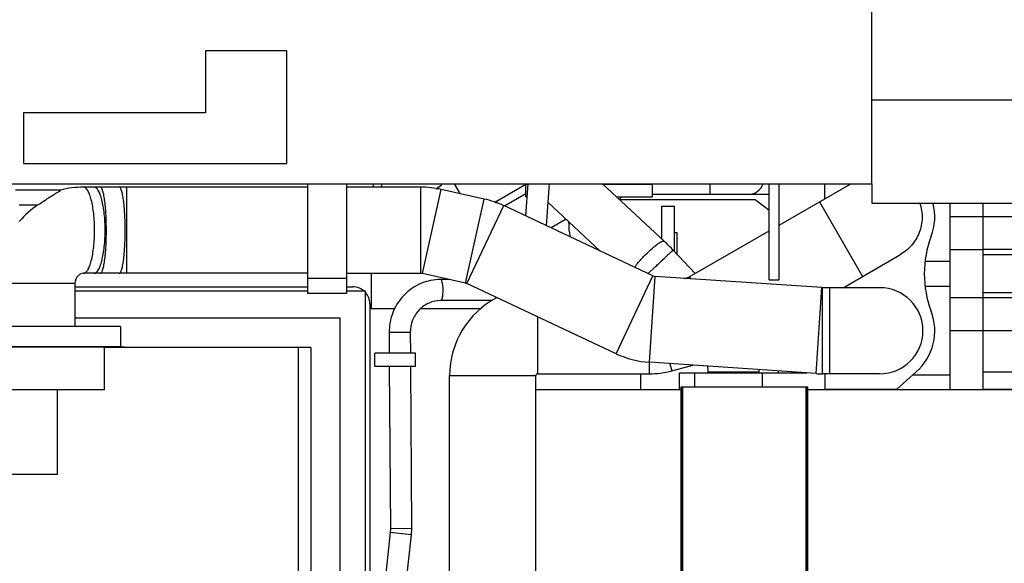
# Model space of a CAD drawing. Header units: millimetres. Extents: x 0 to 1189, y 0 to 841.
# Tile 127 of 172: x 405 to 452, y 651 to 676. Entities that reach past the tile are written whole.
import ezdxf

# ---------------------------------------------------------------- set-up
doc = ezdxf.new("R2010")
doc.units = ezdxf.units.MM
doc.header["$LTSCALE"] = 65.395
for name, color, linetype in [('1907_853700_34_ABL189', 7, 'CONTINUOUS'), ('1907_853700_34_P01_PBL190', 7, 'CONTINUOUS'), ('1907_853700_36_ABL186', 7, 'CONTINUOUS'), ('1907_853700_36_P01_PBL187', 7, 'CONTINUOUS'), ('1907_853700_50_ABL78', 7, 'CONTINUOUS'), ('1907_853700_50_P01_PBL92', 7, 'CONTINUOUS'), ('1907_853800_09_ABL76', 7, 'CONTINUOUS'), ('1907_861600_05_SIMPLE1_A#AF18_ABL216', 7, 'CONTINUOUS'), ('1907_861600_05_SIMPLE1_T1_A_PBL217', 7, 'CONTINUOUS'), ('1947_111100_12_SIMPLE1_T1_X_PBL222', 7, 'CONTINUOUS'), ('1947_111100_12_SIMPLE1_X_ABL221', 7, 'CONTINUOUS'), ('1947_832000_08_SIMPLE1_T2_X_PBL251', 7, 'CONTINUOUS'), ('1947_832000_08_SIMPLE1_X_ABL250', 7, 'CONTINUOUS'), ('32007_060000_TLKGS_KGS_ABL74', 7, 'CONTINUOUS'), ('32007_060000_TLKGS_KGS_V_ABL4', 7, 'CONTINUOUS'), ('32007_061000_TLKGS_KGS_ABL75', 7, 'CONTINUOUS'), ('32007_061000_TLKGS_KGS_V_ABL50', 7, 'CONTINUOUS'), ('32007_062000_TLKGS_KGS_TL_V_ABL5', 7, 'CONTINUOUS'), ('32007_116500_01_SIMPLE1_T1_X_PBL237', 7, 'CONTINUOUS'), ('32007_116500_01_SIMPLE1_X#AF3_ABL236', 7, 'CONTINUOUS'), ('32007_390200_01_SIMPLE1_T2_X_PBL230', 7, 'CONTINUOUS'), ('32007_390200_01_SIMPLE1_X#AF0_ABL229', 7, 'CONTINUOUS'), ('32007_723600_02_SIMPLE1_T1_X_PBL14', 7, 'CONTINUOUS'), ('32007_723600_02_SIMPLE1_X_ABL13', 7, 'CONTINUOUS'), ('32007_728000_01_SIMPLE1_T1_X_PBL18', 7, 'CONTINUOUS'), ('32007_728000_01_SIMPLE1_T2_X_PBL19', 7, 'CONTINUOUS'), ('32007_728000_01_SIMPLE1_T3_X_PBL166', 7, 'CONTINUOUS'), ('32007_728000_01_SIMPLE1_T3_X_PBL48', 7, 'CONTINUOUS'), ('32007_728000_01_SIMPLE1_X_ABL17', 7, 'CONTINUOUS'), ('32007_833000_01_SIMPLE1_T3_X_PBL22', 7, 'CONTINUOUS'), ('32007_833000_01_SIMPLE1_X#AF0_ABL21', 7, 'CONTINUOUS'), ('32007_849400_02_SIMPLE1_A_ABL138', 7, 'CONTINUOUS'), ('32007_849400_02_SIMPLE1_T1_A_PBL227', 7, 'CONTINUOUS'), ('32007_849400_02_SIMPLE1_T2_A_PBL139', 7, 'CONTINUOUS'), ('32087_000000_TLKGS_MARKETING_ABL3', 7, 'CONTINUOUS'), ('32087_030000_TLKGS_V_ABL9', 7, 'CONTINUOUS'), ('32087_100000_TLKGS_V_ABL206', 7, 'CONTINUOUS'), ('32087_111000_01_SIMPLE1_X_ABL220', 7, 'CONTINUOUS'), ('32087_300000_TLKGS_V_ABL228', 7, 'CONTINUOUS'), ('32087_700000_TLKGS_V_ABL10', 7, 'CONTINUOUS'), ('32087_727000_01_SIMPLE1_T1_X_PBL12', 7, 'CONTINUOUS'), ('32087_727000_01_SIMPLE1_X_ABL11', 7, 'CONTINUOUS'), ('32087_800000_TLKGS_V_ABL20', 7, 'CONTINUOUS'), ('34007_452000_01_SIMPLE1_T1_X_PBL205', 7, 'CONTINUOUS'), ('34007_452000_01_SIMPLE1_X_ABL204', 7, 'CONTINUOUS'), ('new_view_2_VBL0', 7, 'CONTINUOUS')]:
    doc.layers.add(name, color=color, linetype=linetype)

# ---------------------------------------------------------------- blocks, each defined once
blk = doc.blocks.new('32007_723600_02_SIMPLE1_T1_X_PBL14', base_point=(410.278, 650.941))
at = {"layer": '32007_723600_02_SIMPLE1_T1_X_PBL14', "color": 9, "linetype": 'Continuous'}
blk.add_line((422.098, 668.561), (422.098, 668.721), dxfattribs=at)
at = {"layer": '32007_723600_02_SIMPLE1_T1_X_PBL14', "color": 7, "linetype": 'Continuous'}
for p, q in [((422.498, 668.561), (422.498, 668.721)), ((421.978, 664.481), (421.978, 662.801)), ((407.966, 663.841), (418.978, 663.841)), ((420.818, 663.841), (421.125, 663.841)), ((421.925, 663.041), (421.925, 636.361)), ((423.094, 662.801), (421.978, 662.801)), ((427.161, 662.801), (424.313, 662.801)), ((434.738, 659.721), (434.738, 658.961))]:
    blk.add_line(p, q, dxfattribs=at)
for start, end in [(48.7885, 90), (0, 41.2115)]:
    blk.add_arc((421.125, 663.041), 0.8, start, end, dxfattribs=at)
blk = doc.blocks.new('32007_723600_02_SIMPLE1_X_ABL13', base_point=(410.278, 650.941))
at = {"layer": '32007_723600_02_SIMPLE1_T1_X_PBL14'}
blk.add_blockref('32007_723600_02_SIMPLE1_T1_X_PBL14', (410.278, 650.941), dxfattribs=at)
blk = doc.blocks.new('32007_728000_01_SIMPLE1_T1_X_PBL18', base_point=(411.725, 649.781))
at = {"layer": '32007_728000_01_SIMPLE1_T1_X_PBL18', "color": 7, "linetype": 'Continuous'}
for p, q in [((401.725, 663.641), (401.725, 661.001)), ((403.886, 663.641), (401.725, 663.641)), ((418.978, 663.641), (407.966, 663.641)), ((421.725, 663.641), (420.818, 663.641)), ((421.725, 640.481), (421.725, 663.641)), ((401.725, 658.961), (401.725, 640.481)), ((401.725, 638.601), (401.725, 635.921)), ((421.725, 635.921), (421.725, 637.801)), ((401.725, 635.921), (403.933, 635.921)), ((408.055, 635.921), (415.747, 635.921)), ((419.347, 635.921), (421.725, 635.921))]:
    blk.add_line(p, q, dxfattribs=at)
blk = doc.blocks.new('32007_728000_01_SIMPLE1_T2_X_PBL19', base_point=(411.725, 649.781))
at = {"layer": '32007_728000_01_SIMPLE1_T2_X_PBL19', "color": 7, "linetype": 'Continuous'}
for p, q in [((402.925, 662.361), (402.925, 661.966)), ((403.886, 662.361), (402.925, 662.361)), ((420.525, 662.361), (407.966, 662.361)), ((420.525, 640.481), (420.525, 662.361)), ((401.725, 658.961), (401.725, 661.001)), ((401.725, 661.001), (410.305, 661.001)), ((402.925, 661.006), (402.925, 661.001)), ((409.372, 658.961), (409.372, 660.961)), ((419.125, 660.961), (409.372, 660.961)), ((410.297, 661.001), (410.297, 660.961)), ((410.305, 661.001), (410.305, 660.961)), ((418.531, 660.961), (418.531, 644.481)), ((419.125, 660.961), (419.125, 644.481)), ((409.372, 658.961), (401.725, 658.961)), ((402.925, 658.961), (402.925, 640.481)), ((403.245, 658.961), (403.245, 654.961)), ((407.118, 658.961), (407.118, 654.961)), ((407.118, 654.961), (403.245, 654.961)), ((404.325, 654.961), (404.325, 644.481)), ((404.92, 654.961), (404.92, 644.481)), ((409.044, 640.481), (409.044, 646.081)), ((409.044, 646.081), (416.591, 646.081)), ((412.215, 640.481), (412.215, 646.081)), ((415.546, 640.481), (415.546, 646.081)), ((415.561, 640.481), (415.561, 646.081)), ((416.309, 640.481), (416.309, 646.081)), ((416.591, 644.481), (416.591, 646.081)), ((403.245, 640.481), (403.245, 644.481)), ((403.245, 644.481), (407.118, 644.481)), ((407.118, 640.481), (407.118, 644.481)), ((416.427, 640.481), (416.427, 644.481)), ((416.427, 644.481), (420.205, 644.481)), ((420.205, 640.481), (420.205, 644.481)), ((401.725, 638.601), (401.725, 640.481)), ((421.725, 640.481), (401.725, 640.481)), ((421.725, 640.481), (421.725, 638.601)), ((421.725, 638.601), (401.725, 638.601)), ((402.925, 638.601), (402.925, 638.521)), ((402.925, 637.721), (402.925, 637.201)), ((420.525, 637.201), (420.525, 637.801)), ((402.925, 637.201), (403.886, 637.201)), ((407.966, 637.201), (415.749, 637.201)), ((419.349, 637.201), (420.525, 637.201))]:
    blk.add_line(p, q, dxfattribs=at)
at = {"layer": '32007_728000_01_SIMPLE1_T2_X_PBL19', "color": 9, "linetype": 'Continuous'}
for p, q in [((409.422, 661.001), (409.422, 660.961)), ((409.507, 661.001), (409.507, 660.961)), ((409.913, 661.001), (409.913, 660.961)), ((410.293, 661.001), (410.293, 660.961)), ((404.729, 638.601), (404.729, 640.481)), ((407.629, 638.601), (407.629, 640.481)), ((415.822, 638.601), (415.822, 640.481)), ((418.722, 638.601), (418.722, 640.481))]:
    blk.add_line(p, q, dxfattribs=at)
blk = doc.blocks.new('32007_728000_01_SIMPLE1_T3_X_PBL48', base_point=(411.725, 638.201))
at = {"layer": '32007_728000_01_SIMPLE1_T3_X_PBL48', "color": 7, "linetype": 'Continuous'}
for p, q in [((407.525, 637.801), (407.525, 638.601)), ((407.629, 638.601), (415.822, 638.601)), ((415.925, 637.801), (415.925, 638.601)), ((407.525, 637.801), (415.925, 637.801))]:
    blk.add_line(p, q, dxfattribs=at)
blk = doc.blocks.new('32007_728000_01_SIMPLE1_T3_X_PBL166', base_point=(418.825, 638.201))
at = {"layer": '32007_728000_01_SIMPLE1_T3_X_PBL166', "color": 7, "linetype": 'Continuous'}
for p, q in [((418.722, 638.601), (421.725, 638.601)), ((421.725, 638.525), (421.725, 638.601)), ((415.925, 637.801), (421.722, 637.801))]:
    blk.add_line(p, q, dxfattribs=at)
blk = doc.blocks.new('32007_728000_01_SIMPLE1_X_ABL17', base_point=(411.725, 649.781))
at = {"layer": '32007_728000_01_SIMPLE1_T1_X_PBL18'}
blk.add_blockref('32007_728000_01_SIMPLE1_T1_X_PBL18', (411.725, 649.781), dxfattribs=at)
at = {"layer": '32007_728000_01_SIMPLE1_T2_X_PBL19'}
blk.add_blockref('32007_728000_01_SIMPLE1_T2_X_PBL19', (411.725, 649.781), dxfattribs=at)
at = {"layer": '32007_728000_01_SIMPLE1_T3_X_PBL166'}
blk.add_blockref('32007_728000_01_SIMPLE1_T3_X_PBL166', (418.825, 638.201), dxfattribs=at)
at = {"layer": '32007_728000_01_SIMPLE1_T3_X_PBL48'}
blk.add_blockref('32007_728000_01_SIMPLE1_T3_X_PBL48', (411.725, 638.201), dxfattribs=at)
blk = doc.blocks.new('32007_849400_02_SIMPLE1_T2_A_PBL139', base_point=(426.288, 647.61))
at = {"layer": '32007_849400_02_SIMPLE1_T2_A_PBL139', "color": 7, "linetype": 'Continuous'}
for p, q in [((429.407, 668.721), (429.295, 667.196)), ((430.41, 668.721), (430.264, 666.74)), ((425.674, 664.19), (425.272, 664.189)), ((427.701, 663.195), (425.274, 663.189)), ((422.835, 661.674), (422.841, 660.701)), ((423.835, 661.68), (423.841, 660.701)), ((422.165, 660.061), (422.165, 660.701)), ((424.085, 660.701), (422.165, 660.701)), ((424.085, 660.061), (424.085, 660.701)), ((424.085, 660.061), (422.165, 660.061)), ((422.845, 660.061), (422.894, 652.384)), ((423.845, 660.061), (423.894, 652.391)), ((422.894, 652.384), (422.885, 652.212)), ((423.894, 652.391), (423.879, 652.104)), ((422.885, 652.212), (422.509, 648.762)), ((423.879, 652.104), (423.503, 648.653)), ((422.509, 648.762), (422.494, 648.493)), ((423.503, 648.653), (423.494, 648.492)), ((422.494, 648.493), (422.489, 642.881)), ((423.494, 648.492), (423.489, 642.881)), ((422.325, 642.241), (422.325, 642.881)), ((424.245, 642.881), (422.325, 642.881)), ((424.245, 642.241), (424.245, 642.881)), ((424.245, 642.241), (422.325, 642.241)), ((422.489, 642.241), (422.483, 636.417)), ((423.489, 642.241), (423.483, 636.416)), ((423.52, 635.132), (423.726, 632.081)), ((422.522, 635.065), (422.724, 632.081)), ((426.018, 628.025), (426.018, 626.498)), ((426.458, 628.092), (427.038, 628.092)), ((425.431, 627.06), (426.018, 627.06)), ((426.018, 627.03), (427.038, 627.03)), ((426.018, 626.498), (427.038, 626.498))]:
    blk.add_line(p, q, dxfattribs=at)
at = {"layer": '32007_849400_02_SIMPLE1_T2_A_PBL139', "color": 9, "linetype": 'Continuous'}
for p, q in [((423.835, 661.68), (422.835, 661.674)), ((423.894, 652.391), (422.894, 652.384)), ((423.879, 652.104), (422.885, 652.212)), ((423.503, 648.653), (422.509, 648.762)), ((423.494, 648.492), (422.494, 648.493)), ((423.483, 636.416), (422.483, 636.417)), ((425.431, 628.001), (425.431, 627.06))]:
    blk.add_line(p, q, dxfattribs=at)
at = {"layer": '32007_849400_02_SIMPLE1_T2_A_PBL139', "color": 7, "linetype": 'Continuous'}
for points, knots in [([(425.272, 664.189), (424.952, 664.188), (424.305, 664.054), (423.493, 663.49), (422.955, 662.655), (422.833, 661.999), (422.835, 661.674)], [0, 0, 0, 0, 0.247876, 0.496987, 0.747864, 1, 1, 1, 1]), ([(425.274, 663.189), (425.087, 663.189), (424.706, 663.109), (424.226, 662.772), (423.907, 662.271), (423.834, 661.876), (423.835, 661.68)], [0, 0, 0, 0, 0.243991, 0.491557, 0.744072, 1, 1, 1, 1]), ([(422.483, 636.417), (422.483, 636.295), (422.486, 635.844), (422.5, 635.393), (422.522, 635.065)], [0, 0, 0, 0, 0.270229, 1, 1, 1, 1]), ([(423.483, 636.416), (423.483, 636.3), (423.486, 635.871), (423.499, 635.443), (423.52, 635.132)], [0, 0, 0, 0, 0.272547, 1, 1, 1, 1]), ([(423.31, 627.999), (423.545, 627.697), (424.219, 627.212), (425.021, 627.06), (425.431, 627.06)], [0, 0, 0, 0, 0.482919, 1, 1, 1, 1])]:
    blk.add_open_spline(points, degree=3, knots=knots, dxfattribs=at)
at = {"layer": '32007_849400_02_SIMPLE1_T2_A_PBL139', "color": 9, "linetype": 'Continuous'}
for points, knots in [([(425.382, 663.885), (425.374, 663.96), (425.357, 664.059), (425.317, 664.161), (425.285, 664.189), (425.272, 664.189)], [0, 0, 0, 0, 0.673526, 0.880148, 1, 1, 1, 1]), ([(425.274, 663.189), (425.301, 663.189), (425.351, 663.284), (425.377, 663.429), (425.396, 663.649), (425.39, 663.805), (425.382, 663.885)], [0, 0, 0, 0, 0.11296, 0.347678, 0.666761, 1, 1, 1, 1]), ([(423.52, 635.132), (423.523, 635.083), (423.489, 634.972), (423.353, 634.853), (423.165, 634.779), (423.022, 634.766), (422.95, 634.77)], [0, 0, 0, 0, 0.198056, 0.432907, 0.707638, 1, 1, 1, 1]), ([(422.95, 634.77), (422.894, 634.773), (422.789, 634.791), (422.652, 634.853), (422.554, 634.946), (422.524, 635.027), (422.522, 635.065)], [0, 0, 0, 0, 0.295557, 0.56295, 0.794692, 1, 1, 1, 1])]:
    blk.add_open_spline(points, degree=3, knots=knots, dxfattribs=at)
blk = doc.blocks.new('32007_849400_02_SIMPLE1_T1_A_PBL227', base_point=(434.952, 663.841))
at = {"layer": '32007_849400_02_SIMPLE1_T1_A_PBL227', "color": 7, "linetype": 'Continuous'}
for p, q in [((429.407, 668.719), (429.405, 668.721)), ((435.866, 665.986), (432.928, 668.721)), ((432.829, 665.534), (430.345, 667.846)), ((437.314, 664.468), (436.275, 665.578)), ((437.94, 659.761), (437.94, 659.813)), ((440.34, 659.761), (440.34, 659.813)), ((436.58, 658.961), (436.58, 659.761)), ((436.58, 659.761), (440.498, 659.761))]:
    blk.add_line(p, q, dxfattribs=at)
at = {"layer": '32007_849400_02_SIMPLE1_T1_A_PBL227', "color": 9, "linetype": 'Continuous'}
for p, q in [((435.087, 664.471), (435.397, 664.762)), ((437.94, 659.813), (440.34, 659.813)), ((437.3, 659.101), (437.3, 659.761))]:
    blk.add_line(p, q, dxfattribs=at)
at = {"layer": '32007_849400_02_SIMPLE1_T1_A_PBL227', "color": 7, "linetype": 'Continuous'}
for centre, radius, start, end in [((430.143, 659.842), 8.397, 43.0867, 47.0358), ((436.736, 659.812), 1.204, 0.0204, 12.8376), ((436.74, 659.813), 3.6, 0.0002, 1.6149)]:
    blk.add_arc(centre, radius, start, end, dxfattribs=at)
at = {"layer": '32007_849400_02_SIMPLE1_T1_A_PBL227', "color": 9, "linetype": 'Continuous'}
for points, knots in [([(434.88, 665.278), (434.984, 665.389), (435.184, 665.588), (435.439, 665.803), (435.621, 665.926), (435.725, 665.98), (435.804, 666.007), (435.853, 665.998), (435.866, 665.986)], [0, 0, 0, 0, 0.365895, 0.677967, 0.799882, 0.893808, 0.958657, 1, 1, 1, 1]), ([(435.397, 664.762), (435.454, 664.815), (435.566, 664.92), (435.728, 665.071), (435.878, 665.211), (436.009, 665.333), (436.104, 665.422), (436.168, 665.48), (436.205, 665.515), (436.234, 665.54), (436.255, 665.562), (436.267, 665.568), (436.274, 665.579), (436.275, 665.578)], [0, 0, 0, 0, 0.195159, 0.382778, 0.555661, 0.707174, 0.831506, 0.881943, 0.923888, 0.956938, 0.980777, 0.995174, 1, 1, 1, 1]), ([(434.457, 664.767), (434.487, 664.809), (434.62, 664.986), (434.764, 665.154), (434.88, 665.278)], [0, 0, 0, 0, 0.232216, 1, 1, 1, 1])]:
    blk.add_open_spline(points, degree=3, knots=knots, dxfattribs=at)
blk = doc.blocks.new('32007_849400_02_SIMPLE1_A_ABL138', base_point=(431.332, 647.61))
at = {"layer": '32007_849400_02_SIMPLE1_T1_A_PBL227'}
blk.add_blockref('32007_849400_02_SIMPLE1_T1_A_PBL227', (434.952, 663.841), dxfattribs=at)
at = {"layer": '32007_849400_02_SIMPLE1_T2_A_PBL139'}
blk.add_blockref('32007_849400_02_SIMPLE1_T2_A_PBL139', (426.288, 647.61), dxfattribs=at)
blk = doc.blocks.new('1907_861600_05_SIMPLE1_T1_A_PBL217', base_point=(432.878, 667.052))
at = {"layer": '1907_861600_05_SIMPLE1_T1_A_PBL217', "color": 7, "linetype": 'Continuous'}
for p, q in [((429.298, 668.101), (429.298, 668.701)), ((429.298, 668.701), (429.406, 668.701)), ((432.949, 668.701), (435.298, 668.701)), ((434.058, 668.701), (434.058, 668.721)), ((435.298, 668.101), (435.298, 668.701)), ((429.298, 668.101), (429.361, 668.101)), ((433.594, 668.101), (435.298, 668.101)), ((433.74, 667.964), (433.838, 668.101)), ((435.738, 666.105), (435.738, 667.661)), ((435.738, 667.661), (436.338, 667.661)), ((436.338, 665.51), (436.338, 667.661)), ((431.332, 666.861), (431.332, 666.927)), ((436.338, 666.421), (436.458, 666.421)), ((436.458, 666.421), (436.458, 665.382))]:
    blk.add_line(p, q, dxfattribs=at)
at = {"layer": '1907_861600_05_SIMPLE1_T1_A_PBL217', "color": 9, "linetype": 'Continuous'}
blk.add_line((431.332, 666.861), (431.404, 666.861), dxfattribs=at)
at = {"layer": '1907_861600_05_SIMPLE1_T1_A_PBL217', "color": 7, "linetype": 'Continuous'}
blk.add_arc((434.498, 666.861), 3.166, 180, 191.3623, dxfattribs=at)
blk = doc.blocks.new('1907_861600_05_SIMPLE1_A#AF18_ABL216', base_point=(432.878, 667.052))
at = {"layer": '1907_861600_05_SIMPLE1_T1_A_PBL217'}
blk.add_blockref('1907_861600_05_SIMPLE1_T1_A_PBL217', (432.878, 667.052), dxfattribs=at)
blk = doc.blocks.new('32007_062000_TLKGS_KGS_TL_V_ABL5', base_point=(406.488, 666.221))
at = {"layer": '1907_861600_05_SIMPLE1_A#AF18_ABL216'}
blk.add_blockref('1907_861600_05_SIMPLE1_A#AF18_ABL216', (432.878, 667.052), dxfattribs=at)
at = {"layer": '32007_723600_02_SIMPLE1_X_ABL13'}
blk.add_blockref('32007_723600_02_SIMPLE1_X_ABL13', (410.278, 650.941), dxfattribs=at)
at = {"layer": '32007_728000_01_SIMPLE1_X_ABL17'}
blk.add_blockref('32007_728000_01_SIMPLE1_X_ABL17', (411.725, 649.781), dxfattribs=at)
at = {"layer": '32007_849400_02_SIMPLE1_A_ABL138'}
blk.add_blockref('32007_849400_02_SIMPLE1_A_ABL138', (431.332, 647.61), dxfattribs=at)
blk = doc.blocks.new('34007_452000_01_SIMPLE1_T1_X_PBL205', base_point=(434.345, 667.712))
at = {"layer": '34007_452000_01_SIMPLE1_T1_X_PBL205', "color": 7, "linetype": 'Continuous'}
for p, q in [((427.871, 667.841), (427.938, 667.841)), ((427.938, 667.814), (427.938, 667.919)), ((440.158, 667.961), (433.744, 667.961)), ((440.818, 667.463), (440.158, 667.961))]:
    blk.add_line(p, q, dxfattribs=at)
blk = doc.blocks.new('34007_452000_01_SIMPLE1_X_ABL204', base_point=(434.345, 667.712))
at = {"layer": '34007_452000_01_SIMPLE1_T1_X_PBL205'}
blk.add_blockref('34007_452000_01_SIMPLE1_T1_X_PBL205', (434.345, 667.712), dxfattribs=at)
blk = doc.blocks.new('32007_061000_TLKGS_KGS_V_ABL50', base_point=(425.788, 625.761))
at = {"layer": '34007_452000_01_SIMPLE1_X_ABL204'}
blk.add_blockref('34007_452000_01_SIMPLE1_X_ABL204', (434.345, 667.712), dxfattribs=at)
blk = doc.blocks.new('32007_060000_TLKGS_KGS_V_ABL4', base_point=(408.198, 651.049))
at = {"layer": '32007_061000_TLKGS_KGS_V_ABL50'}
blk.add_blockref('32007_061000_TLKGS_KGS_V_ABL50', (425.788, 625.761), dxfattribs=at)
at = {"layer": '32007_062000_TLKGS_KGS_TL_V_ABL5'}
blk.add_blockref('32007_062000_TLKGS_KGS_TL_V_ABL5', (406.488, 666.221), dxfattribs=at)
blk = doc.blocks.new('32087_727000_01_SIMPLE1_T1_X_PBL12', base_point=(505.894, 695.361))
at = {"layer": '32087_727000_01_SIMPLE1_T1_X_PBL12', "color": 7, "linetype": 'Continuous'}
for p, q in [((445.678, 668.721), (445.678, 687.401)), ((414.15, 675.013), (414.15, 672.081)), ((417.994, 675.013), (414.15, 675.013)), ((417.994, 669.681), (417.994, 675.013)), ((445.678, 672.703), (621.358, 672.703)), ((405.538, 672.081), (405.538, 669.681)), ((414.15, 672.081), (405.538, 672.081)), ((405.538, 669.681), (417.994, 669.681)), ((391.538, 668.721), (445.678, 668.721)), ((445.678, 668.721), (445.678, 667.799)), ((445.678, 667.799), (621.358, 667.799))]:
    blk.add_line(p, q, dxfattribs=at)
blk = doc.blocks.new('32087_727000_01_SIMPLE1_X_ABL11', base_point=(505.894, 695.361))
at = {"layer": '32087_727000_01_SIMPLE1_T1_X_PBL12'}
blk.add_blockref('32087_727000_01_SIMPLE1_T1_X_PBL12', (505.894, 695.361), dxfattribs=at)
blk = doc.blocks.new('32087_700000_TLKGS_V_ABL10', base_point=(505.894, 695.361))
at = {"layer": '32087_727000_01_SIMPLE1_X_ABL11'}
blk.add_blockref('32087_727000_01_SIMPLE1_X_ABL11', (505.894, 695.361), dxfattribs=at)
blk = doc.blocks.new('32007_833000_01_SIMPLE1_T3_X_PBL22', base_point=(426.332, 647.283))
at = {"layer": '32007_833000_01_SIMPLE1_T3_X_PBL22', "color": 7, "linetype": 'Continuous'}
for p, q in [((418.978, 668.721), (418.978, 663.521)), ((420.818, 668.721), (420.818, 663.521)), ((440.818, 664.173), (440.818, 668.721)), ((441.298, 664.413), (441.298, 668.721)), ((441.298, 666.768), (444.681, 668.721)), ((443.458, 668.015), (443.458, 668.721)), ((407.284, 668.421), (405.153, 668.421)), ((407.283, 668.425), (407.273, 668.422)), ((418.978, 668.561), (408.368, 668.561)), ((424.336, 668.561), (420.818, 668.561)), ((427.34, 667.998), (425.298, 668.455)), ((449.378, 667.799), (449.378, 658.961)), ((450.938, 667.799), (450.938, 658.961)), ((435.309, 664.367), (428.257, 667.685)), ((437.041, 664.31), (440.818, 666.491)), ((450.938, 665.599), (449.378, 665.599)), ((444.319, 663.801), (447.003, 665.351)), ((448.205, 665.061), (449.378, 665.061)), ((418.978, 664.481), (408.368, 664.481)), ((420.818, 664.481), (424.336, 664.481)), ((426.451, 664.016), (424.408, 664.473)), ((407.966, 663.993), (407.966, 661.966)), ((433.573, 660.675), (426.52, 663.993)), ((443.316, 663.802), (435.429, 664.336)), ((436.802, 664.243), (437.021, 664.302)), ((437.021, 664.302), (437.041, 664.31)), ((440.818, 664.173), (441.298, 664.173)), ((441.298, 664.173), (441.298, 664.413)), ((446.058, 663.801), (443.339, 663.801)), ((449.378, 663.861), (448.205, 663.861)), ((420.818, 663.521), (418.978, 663.521)), ((450.938, 663.319), (449.378, 663.319)), ((410.126, 661.966), (401.726, 661.966)), ((410.126, 661.966), (410.126, 661.006)), ((410.126, 661.006), (401.726, 661.006)), ((443.04, 659.731), (435.153, 660.266)), ((436.217, 659.862), (437.203, 660.127)), ((447.776, 659.809), (446.858, 659.001)), ((425.698, 632.161), (425.698, 659.641)), ((429.778, 635.361), (429.778, 659.641)), ((429.858, 659.721), (435.14, 659.721)), ((446.058, 659.721), (443.339, 659.721)), ((443.458, 659.721), (443.458, 659.001)), ((449.378, 659.661), (447.608, 659.661)), ((443.458, 659.001), (446.858, 659.001))]:
    blk.add_line(p, q, dxfattribs=at)
at = {"layer": '32007_833000_01_SIMPLE1_T3_X_PBL22', "color": 9, "linetype": 'Continuous'}
for p, q in [((410.415, 664.481), (410.415, 668.561)), ((424.336, 664.481), (424.336, 668.561)), ((424.408, 664.473), (425.298, 668.455)), ((405.335, 667.721), (406.212, 667.721)), ((426.451, 664.016), (427.34, 667.998)), ((443.202, 667.867), (445.242, 664.334)), ((426.52, 663.993), (428.257, 667.685)), ((450.938, 667.159), (449.378, 667.159)), ((407.966, 663.993), (403.886, 663.993)), ((420.818, 664.241), (418.978, 664.241)), ((433.573, 660.675), (435.309, 664.367)), ((435.153, 660.266), (435.429, 664.336)), ((437.021, 664.302), (437.042, 664.227)), ((437.041, 664.31), (437.091, 664.224)), ((443.04, 659.731), (443.316, 663.802)), ((443.339, 659.721), (443.339, 663.801)), ((443.684, 659.721), (443.684, 663.801)), ((429.858, 662.423), (429.858, 659.721)), ((450.938, 661.759), (449.378, 661.759)), ((435.14, 660.267), (435.14, 659.721)), ((436.126, 660.2), (436.217, 659.862)), ((425.698, 659.641), (429.778, 659.641))]:
    blk.add_line(p, q, dxfattribs=at)
at = {"layer": '32007_833000_01_SIMPLE1_T3_X_PBL22', "color": 7, "linetype": 'Continuous'}
for centre, radius, start, end in [((408.37, 664.14), 4.42, 90.0314, 104.2411), ((424.336, 664.147), 4.414, 77.4049, 90), ((408.641, 664.114), 4.348, 123.948, 139.4923), ((426.378, 663.69), 4.414, 64.8098, 77.4049), ((446.058, 667.161), 2.6, 339.1904, 14.2154), ((453.162, 664.461), 5, 159.1904, 200.8096), ((424.336, 664.147), 0.334, 77.4049, 90), ((426.378, 663.69), 0.334, 64.8098, 77.4049), ((435.451, 664.67), 0.334, 244.8098, 266.12), ((443.339, 664.135), 0.334, 266.12, 270), ((446.058, 661.761), 2.04, 270, 90), ((429.858, 659.641), 4.16, 117.7506, 180), ((446.058, 661.761), 2.6, 311.3429, 20.8096), ((435.451, 664.67), 4.414, 244.8098, 266.12), ((435.14, 663.881), 4.16, 270, 285), ((429.858, 659.641), 0.08, 90, 180), ((443.339, 664.135), 4.414, 266.12, 270)]:
    blk.add_arc(centre, radius, start, end, dxfattribs=at)
for points, knots in [([(406.212, 667.721), (406.327, 667.798), (406.497, 667.911), (406.72, 668.056), (406.877, 668.156), (407.003, 668.233), (407.097, 668.289), (407.161, 668.327), (407.21, 668.356), (407.244, 668.377), (407.265, 668.39), (407.28, 668.403), (407.291, 668.409), (407.295, 668.421), (407.287, 668.421), (407.284, 668.421)], [0, 0, 0, 0, 0.319446, 0.471056, 0.615288, 0.749754, 0.812038, 0.869756, 0.921109, 0.943447, 0.962736, 0.978065, 0.988292, 0.992987, 1, 1, 1, 1]), ([(447.95, 667.8), (448.026, 667.577), (448.1, 667.099), (447.956, 666.391), (447.582, 665.774), (447.208, 665.469), (447.003, 665.351)], [0, 0, 0, 0, 0.249945, 0.499908, 0.749912, 1, 1, 1, 1]), ([(408.368, 664.481), (408.282, 664.481), (408.054, 664.379), (407.966, 664.134), (407.966, 663.993)], [0, 0, 0, 0, 0.377592, 1, 1, 1, 1])]:
    blk.add_open_spline(points, degree=3, knots=knots, dxfattribs=at)
at = {"layer": '32007_833000_01_SIMPLE1_T3_X_PBL22', "color": 9, "linetype": 'Continuous'}
for points, knots in [([(408.896, 666.521), (408.896, 666.781), (408.878, 667.161), (408.813, 667.642), (408.75, 667.947), (408.671, 668.203), (408.577, 668.417), (408.453, 668.561), (408.368, 668.561)], [0, 0, 0, 0, 0.35791, 0.520929, 0.665626, 0.787424, 0.883324, 1, 1, 1, 1]), ([(409.396, 666.521), (409.396, 666.781), (409.378, 667.161), (409.313, 667.642), (409.251, 667.947), (409.171, 668.203), (409.078, 668.417), (408.953, 668.561), (408.868, 668.561)], [0, 0, 0, 0, 0.35791, 0.520929, 0.665626, 0.787424, 0.883324, 1, 1, 1, 1]), ([(409.454, 666.521), (409.454, 666.781), (409.442, 667.263), (409.395, 667.829), (409.335, 668.197), (409.294, 668.367), (409.256, 668.469), (409.227, 668.525), (409.193, 668.561), (409.17, 668.561)], [0, 0, 0, 0, 0.372995, 0.690452, 0.813355, 0.906402, 0.940972, 0.967559, 1, 1, 1, 1]), ([(410.347, 666.521), (410.347, 666.781), (410.334, 667.263), (410.287, 667.829), (410.227, 668.197), (410.187, 668.367), (410.148, 668.469), (410.119, 668.525), (410.085, 668.561), (410.062, 668.561)], [0, 0, 0, 0, 0.372995, 0.690452, 0.813355, 0.906402, 0.940972, 0.967559, 1, 1, 1, 1]), ([(408.368, 664.481), (408.453, 664.481), (408.577, 664.624), (408.671, 664.838), (408.75, 665.094), (408.813, 665.4), (408.878, 665.881), (408.896, 666.26), (408.896, 666.521)], [0, 0, 0, 0, 0.116676, 0.212576, 0.334374, 0.479071, 0.64209, 1, 1, 1, 1]), ([(408.868, 664.481), (408.953, 664.481), (409.078, 664.624), (409.171, 664.838), (409.251, 665.094), (409.313, 665.4), (409.378, 665.881), (409.396, 666.26), (409.396, 666.521)], [0, 0, 0, 0, 0.116676, 0.212576, 0.334374, 0.479071, 0.64209, 1, 1, 1, 1]), ([(409.17, 664.481), (409.193, 664.481), (409.227, 664.516), (409.256, 664.573), (409.294, 664.674), (409.335, 664.844), (409.395, 665.212), (409.442, 665.778), (409.454, 666.26), (409.454, 666.521)], [0, 0, 0, 0, 0.032441, 0.059028, 0.093598, 0.186645, 0.309548, 0.627005, 1, 1, 1, 1]), ([(410.062, 664.481), (410.085, 664.481), (410.119, 664.516), (410.148, 664.573), (410.187, 664.674), (410.227, 664.844), (410.287, 665.212), (410.334, 665.778), (410.347, 666.26), (410.347, 666.521)], [0, 0, 0, 0, 0.032441, 0.059028, 0.093598, 0.186645, 0.309548, 0.627005, 1, 1, 1, 1])]:
    blk.add_open_spline(points, degree=3, knots=knots, dxfattribs=at)
blk = doc.blocks.new('32007_833000_01_SIMPLE1_X#AF0_ABL21', base_point=(503.752, 647.283))
at = {"layer": '32007_833000_01_SIMPLE1_T3_X_PBL22'}
blk.add_blockref('32007_833000_01_SIMPLE1_T3_X_PBL22', (426.332, 647.283), dxfattribs=at)
blk = doc.blocks.new('1947_832000_08_SIMPLE1_T2_X_PBL251', base_point=(453.338, 663.38))
at = {"layer": '1947_832000_08_SIMPLE1_T2_X_PBL251', "color": 7, "linetype": 'Continuous'}
for p, q in [((450.938, 667.799), (450.938, 665.833)), ((453.038, 667.799), (453.038, 667.415)), ((453.638, 667.799), (453.638, 667.415)), ((455.738, 667.799), (455.738, 663.317)), ((453.038, 667.415), (453.638, 667.415)), ((450.938, 663.317), (450.938, 659.797)), ((455.738, 661.757), (455.738, 658.961)), ((450.938, 658.997), (455.738, 658.997))]:
    blk.add_line(p, q, dxfattribs=at)
at = {"layer": '1947_832000_08_SIMPLE1_T2_X_PBL251', "color": 9, "linetype": 'Continuous'}
for p, q in [((455.738, 667.161), (450.938, 667.161)), ((455.738, 665.601), (450.938, 665.601)), ((455.738, 665.361), (450.938, 665.361)), ((455.738, 663.557), (450.938, 663.557)), ((455.738, 663.317), (450.938, 663.317)), ((455.738, 661.757), (450.938, 661.757)), ((455.738, 659.797), (450.938, 659.797))]:
    blk.add_line(p, q, dxfattribs=at)
blk = doc.blocks.new('1947_832000_08_SIMPLE1_X_ABL250', base_point=(527.538, 663.38))
at = {"layer": '1947_832000_08_SIMPLE1_T2_X_PBL251'}
blk.add_blockref('1947_832000_08_SIMPLE1_T2_X_PBL251', (453.338, 663.38), dxfattribs=at)
blk = doc.blocks.new('32087_800000_TLKGS_V_ABL20', base_point=(503.752, 647.283))
at = {"layer": '1947_832000_08_SIMPLE1_X_ABL250'}
blk.add_blockref('1947_832000_08_SIMPLE1_X_ABL250', (527.538, 663.38), dxfattribs=at)
at = {"layer": '32007_833000_01_SIMPLE1_X#AF0_ABL21'}
blk.add_blockref('32007_833000_01_SIMPLE1_X#AF0_ABL21', (503.752, 647.283), dxfattribs=at)
blk = doc.blocks.new('1947_111100_12_SIMPLE1_T1_X_PBL222', base_point=(530.378, 621.461))
at = {"layer": '1947_111100_12_SIMPLE1_T1_X_PBL222', "color": 7, "linetype": 'Continuous'}
for p, q in [((436.654, 658.961), (429.778, 658.961)), ((461.258, 658.961), (442.654, 658.961))]:
    blk.add_line(p, q, dxfattribs=at)
blk = doc.blocks.new('1947_111100_12_SIMPLE1_X_ABL221', base_point=(530.378, 621.461))
at = {"layer": '1947_111100_12_SIMPLE1_T1_X_PBL222'}
blk.add_blockref('1947_111100_12_SIMPLE1_T1_X_PBL222', (530.378, 621.461), dxfattribs=at)
blk = doc.blocks.new('32087_111000_01_SIMPLE1_X_ABL220', base_point=(530.378, 621.461))
at = {"layer": '1947_111100_12_SIMPLE1_X_ABL221'}
blk.add_blockref('1947_111100_12_SIMPLE1_X_ABL221', (530.378, 621.461), dxfattribs=at)
blk = doc.blocks.new('32007_116500_01_SIMPLE1_T1_X_PBL237', base_point=(443.058, 659.406))
at = {"layer": '32007_116500_01_SIMPLE1_T1_X_PBL237', "color": 7, "linetype": 'Continuous'}
for p, q in [((441.258, 659.761), (441.258, 659.852)), ((440.498, 659.101), (440.498, 659.761)), ((440.498, 659.761), (442.599, 659.761)), ((445.618, 658.961), (445.618, 659.001))]:
    blk.add_line(p, q, dxfattribs=at)
blk = doc.blocks.new('32007_116500_01_SIMPLE1_X#AF3_ABL236', base_point=(529.747, 673.421))
at = {"layer": '32007_116500_01_SIMPLE1_T1_X_PBL237'}
blk.add_blockref('32007_116500_01_SIMPLE1_T1_X_PBL237', (443.058, 659.406), dxfattribs=at)
blk = doc.blocks.new('32087_100000_TLKGS_V_ABL206', base_point=(529.878, 634.561))
at = {"layer": '32007_116500_01_SIMPLE1_X#AF3_ABL236'}
blk.add_blockref('32007_116500_01_SIMPLE1_X#AF3_ABL236', (529.747, 673.421), dxfattribs=at)
at = {"layer": '32087_111000_01_SIMPLE1_X_ABL220'}
blk.add_blockref('32087_111000_01_SIMPLE1_X_ABL220', (530.378, 621.461), dxfattribs=at)
blk = doc.blocks.new('32007_390200_01_SIMPLE1_T2_X_PBL230', base_point=(439.654, 647.101))
at = {"layer": '32007_390200_01_SIMPLE1_T2_X_PBL230', "color": 7, "linetype": 'Continuous'}
for p, q in [((436.654, 642.101), (436.654, 659.101)), ((436.654, 659.101), (442.574, 659.101)), ((436.704, 635.385), (436.704, 659.101)), ((442.574, 659.101), (442.654, 659.101)), ((442.604, 635.101), (442.604, 659.101)), ((442.654, 635.101), (442.654, 659.101)), ((442.604, 655.101), (442.654, 655.101)), ((442.604, 643.101), (442.654, 643.101)), ((436.654, 642.101), (436.704, 642.101)), ((436.66, 635.395), (436.66, 642.101)), ((441.678, 635.101), (442.574, 635.101)), ((442.654, 635.101), (442.574, 635.101))]:
    blk.add_line(p, q, dxfattribs=at)
at = {"layer": '32007_390200_01_SIMPLE1_T2_X_PBL230', "color": 9, "linetype": 'Continuous'}
for p, q in [((436.734, 635.378), (436.734, 659.101)), ((442.574, 635.101), (442.574, 659.101))]:
    blk.add_line(p, q, dxfattribs=at)
blk = doc.blocks.new('32007_390200_01_SIMPLE1_X#AF0_ABL229', base_point=(530.156, 647.121))
at = {"layer": '32007_390200_01_SIMPLE1_T2_X_PBL230'}
blk.add_blockref('32007_390200_01_SIMPLE1_T2_X_PBL230', (439.654, 647.101), dxfattribs=at)
blk = doc.blocks.new('32087_300000_TLKGS_V_ABL228', base_point=(530.156, 641.482))
at = {"layer": '32007_390200_01_SIMPLE1_X#AF0_ABL229'}
blk.add_blockref('32007_390200_01_SIMPLE1_X#AF0_ABL229', (530.156, 647.121), dxfattribs=at)
blk = doc.blocks.new('32087_030000_TLKGS_V_ABL9', base_point=(505.894, 653.181))
at = {"layer": '32087_100000_TLKGS_V_ABL206'}
blk.add_blockref('32087_100000_TLKGS_V_ABL206', (529.878, 634.561), dxfattribs=at)
at = {"layer": '32087_300000_TLKGS_V_ABL228'}
blk.add_blockref('32087_300000_TLKGS_V_ABL228', (530.156, 641.482), dxfattribs=at)
at = {"layer": '32087_700000_TLKGS_V_ABL10'}
blk.add_blockref('32087_700000_TLKGS_V_ABL10', (505.894, 695.361), dxfattribs=at)
at = {"layer": '32087_800000_TLKGS_V_ABL20'}
blk.add_blockref('32087_800000_TLKGS_V_ABL20', (503.752, 647.283), dxfattribs=at)
blk = doc.blocks.new('1907_853700_50_P01_PBL92', base_point=(422.356, 642.241))
at = {"layer": '1907_853700_50_P01_PBL92', "color": 9, "linetype": 'Continuous'}
blk.add_line((425.911, 668.721), (426.176, 668.258), dxfattribs=at)
at = {"layer": '1907_853700_50_P01_PBL92', "color": 7, "linetype": 'Continuous'}
for p, q in [((427.831, 667.857), (429.298, 668.7)), ((429.299, 668.701), (429.334, 668.721))]:
    blk.add_line(p, q, dxfattribs=at)
blk.add_arc((427.458, 666.028), 3.4, 129.2181, 134.4997, dxfattribs=at)
blk = doc.blocks.new('1907_853700_50_ABL78', base_point=(421.456, 639.841))
at = {"layer": '1907_853700_50_P01_PBL92'}
blk.add_blockref('1907_853700_50_P01_PBL92', (422.356, 642.241), dxfattribs=at)
blk = doc.blocks.new('1907_853700_36_P01_PBL187', base_point=(433.578, 645.237))
at = {"layer": '1907_853700_36_P01_PBL187', "color": 9, "linetype": 'Continuous'}
blk.add_line((438.035, 668.221), (438.035, 668.721), dxfattribs=at)
at = {"layer": '1907_853700_36_P01_PBL187', "color": 7, "linetype": 'Continuous'}
for p, q in [((429.298, 668.247), (428.294, 667.667)), ((440.818, 668.221), (435.298, 668.221)), ((431.21, 667.041), (430.498, 666.63)), ((426.338, 625.291), (426.338, 623.016))]:
    blk.add_line(p, q, dxfattribs=at)
blk.add_lwpolyline([(426.578, 625.907), (426.55, 625.877), (426.506, 625.819), (426.431, 625.692), (426.378, 625.557), (426.347, 625.416), (426.338, 625.291)], dxfattribs=at)
blk.add_ellipse((427.338, 625.323), major_axis=(0.76, 0), ratio=0.947162, start_param=-3.141593, end_param=-1.978045, dxfattribs=at)
at = {"layer": '1907_853700_36_P01_PBL187', "color": 9, "linetype": 'Continuous'}
for points, knots in [([(439.874, 668.221), (439.941, 668.221), (440.079, 668.245), (440.336, 668.387), (440.474, 668.579), (440.537, 668.72)], [0, 0, 0, 0, 0.230652, 0.471445, 1, 1, 1, 1]), ([(427.038, 624.546), (426.919, 624.587), (426.699, 624.718), (426.485, 625.033), (426.433, 625.406), (426.514, 625.644), (426.577, 625.748)], [0, 0, 0, 0, 0.256148, 0.506334, 0.752629, 1, 1, 1, 1]), ([(427.038, 624.385), (426.843, 624.444), (426.481, 624.681), (426.338, 625.093), (426.338, 625.291)], [0, 0, 0, 0, 0.507629, 1, 1, 1, 1]), ([(427.19, 622.065), (427.074, 622.081), (426.846, 622.155), (426.566, 622.373), (426.381, 622.672), (426.338, 622.902), (426.338, 623.016)], [0, 0, 0, 0, 0.254353, 0.505878, 0.754055, 1, 1, 1, 1])]:
    blk.add_open_spline(points, degree=3, knots=knots, dxfattribs=at)
at = {"layer": '1907_853700_36_P01_PBL187', "color": 7, "linetype": 'Continuous'}
blk.add_open_spline([(426.338, 623.016), (426.338, 622.864), (426.397, 622.565), (426.701, 622.084), (427.061, 621.858), (427.301, 621.753)], degree=3, knots=[0, 0, 0, 0, 0.271441, 0.530697, 1, 1, 1, 1], dxfattribs=at)
blk = doc.blocks.new('1907_853700_34_P01_PBL190', base_point=(426.808, 625.736))
at = {"layer": '1907_853700_34_P01_PBL190', "color": 7, "linetype": 'Continuous'}
blk.add_line((426.578, 625.323), (426.578, 626.498), dxfattribs=at)
at = {"layer": '1907_853700_34_P01_PBL190', "color": 9, "linetype": 'Continuous'}
blk.add_open_spline([(426.578, 625.646), (426.578, 625.505), (426.668, 625.216), (426.905, 625.029), (427.037, 624.974)], degree=3, knots=[0, 0, 0, 0, 0.495054, 1, 1, 1, 1], dxfattribs=at)
blk = doc.blocks.new('1907_853700_34_ABL189', base_point=(426.808, 625.736))
at = {"layer": '1907_853700_34_P01_PBL190'}
blk.add_blockref('1907_853700_34_P01_PBL190', (426.808, 625.736), dxfattribs=at)
blk = doc.blocks.new('1907_853700_36_ABL186', base_point=(426.808, 625.736))
at = {"layer": '1907_853700_34_ABL189'}
blk.add_blockref('1907_853700_34_ABL189', (426.808, 625.736), dxfattribs=at)
at = {"layer": '1907_853700_36_P01_PBL187'}
blk.add_blockref('1907_853700_36_P01_PBL187', (433.578, 645.237), dxfattribs=at)
blk = doc.blocks.new('1907_853800_09_ABL76', base_point=(421.456, 639.281))
at = {"layer": '1907_853700_36_ABL186'}
blk.add_blockref('1907_853700_36_ABL186', (426.808, 625.736), dxfattribs=at)
at = {"layer": '1907_853700_50_ABL78'}
blk.add_blockref('1907_853700_50_ABL78', (421.456, 639.841), dxfattribs=at)
blk = doc.blocks.new('32007_061000_TLKGS_KGS_ABL75', base_point=(421.456, 639.281))
at = {"layer": '1907_853800_09_ABL76'}
blk.add_blockref('1907_853800_09_ABL76', (421.456, 639.281), dxfattribs=at)
blk = doc.blocks.new('32007_060000_TLKGS_KGS_ABL74', base_point=(421.456, 639.281))
at = {"layer": '32007_061000_TLKGS_KGS_ABL75'}
blk.add_blockref('32007_061000_TLKGS_KGS_ABL75', (421.456, 639.281), dxfattribs=at)
blk = doc.blocks.new('32087_000000_TLKGS_MARKETING_ABL3', base_point=(505.332, 653.181))
at = {"layer": '32007_060000_TLKGS_KGS_ABL74'}
blk.add_blockref('32007_060000_TLKGS_KGS_ABL74', (421.456, 639.281), dxfattribs=at)
at = {"layer": '32007_060000_TLKGS_KGS_V_ABL4'}
blk.add_blockref('32007_060000_TLKGS_KGS_V_ABL4', (408.198, 651.049), dxfattribs=at)
at = {"layer": '32087_030000_TLKGS_V_ABL9'}
blk.add_blockref('32087_030000_TLKGS_V_ABL9', (505.894, 653.181), dxfattribs=at)
blk = doc.blocks.new('NEW_VIEW_2_VBL0', base_point=(574.373, 631.232))
at = {"layer": '32087_000000_TLKGS_MARKETING_ABL3'}
blk.add_blockref('32087_000000_TLKGS_MARKETING_ABL3', (505.332, 653.181), dxfattribs=at)

msp = doc.modelspace()

# ---------------------------------------------------------------- block references
at = {"layer": 'new_view_2_VBL0'}
msp.add_blockref('NEW_VIEW_2_VBL0', (574.37274, 631.23233), dxfattribs=at)

doc.saveas('drawing.dxf')
